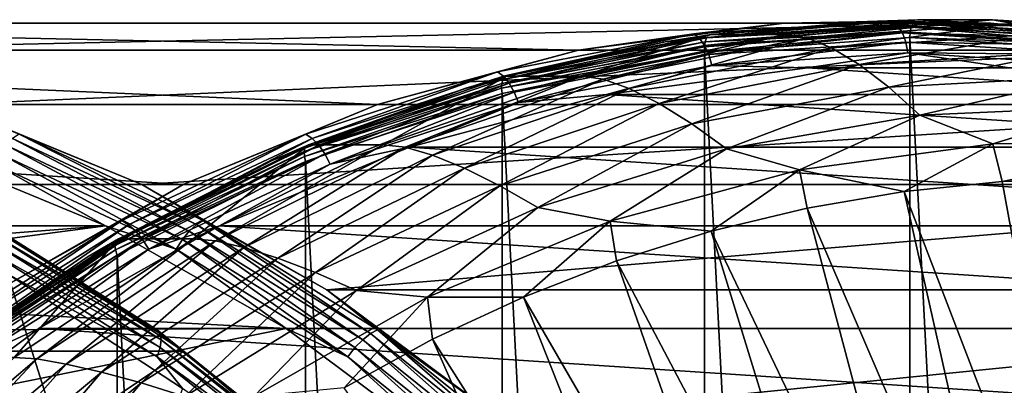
# Model space of a CAD drawing. Header units: metres. Extents: x -27 to 251, y -27 to 27.
# Tile 50 of 53: x 220.35 to 231.35, y 18.42 to 22.5. Entities that reach past the tile are written whole.
import ezdxf

# ---------------------------------------------------------------- set-up
doc = ezdxf.new("R2010")
doc.units = ezdxf.units.M
doc.layers.add('solid_10271033', color=7, linetype='CONTINUOUS')

msp = doc.modelspace()

# ---------------------------------------------------------------- linework, layer by layer
at = {"layer": 'solid_10271033'}
for points in [[(226.590424, 22.158175, 159.877716), (210.393661, 22.158175, 190.339417), (212.688293, 22.461933, 191.559494)], [(228.885056, 22.461933, 161.097794), (212.688293, 22.461933, 191.559494), (214.998535, 22.461933, 192.787872)], [(228.885056, 22.461933, 161.097794), (226.590424, 22.158175, 159.877716), (212.688293, 22.461933, 191.559494)], [(231.195313, 22.461933, 162.326187), (214.998535, 22.461933, 192.787872), (217.293167, 22.158175, 194.00795)], [(231.195313, 22.461933, 162.326187), (228.885056, 22.461933, 161.097794), (214.998535, 22.461933, 192.787872)], [(233.489944, 22.158175, 163.546265), (231.195313, 22.461933, 162.326187), (217.293167, 22.158175, 194.00795)], [(227.878296, 22.341595, 160.415924), (226.590424, 22.158175, 159.877716), (228.885056, 22.461933, 161.097794)], [(229.817642, 22.479385, 160.644348), (228.069321, 22.336119, 159.644745), (227.555679, 22.25275, 159.441635)], [(229.817642, 22.479385, 160.644348), (227.555679, 22.25275, 159.441635), (228.018204, 22.298168, 159.750763)], [(230.100937, 22.482964, 161.597733), (227.878296, 22.341595, 160.415924), (228.885056, 22.461933, 161.097794)], [(227.939911, 22.291893, 160.311981), (227.878296, 22.341595, 160.415924), (230.100937, 22.482964, 161.597733)], [(230.157608, 22.432947, 161.49115), (227.939911, 22.291893, 160.311981), (230.100937, 22.482964, 161.597733)], [(229.817642, 22.479385, 160.644348), (228.018204, 22.298168, 159.750763), (230.326035, 22.461576, 160.977875)], [(230.326035, 22.461576, 160.977875), (228.018204, 22.298168, 159.750763), (230.30542, 22.417267, 161.017044)], [(228.901443, 22.336123, 158.079819), (228.069321, 22.336119, 159.644745), (230.381104, 22.499809, 160.873947)], [(229.817642, 22.479385, 160.644348), (230.381104, 22.499809, 160.873947), (228.069321, 22.336119, 159.644745)], [(230.100937, 22.482964, 161.597733), (228.885056, 22.461933, 161.097794), (231.195313, 22.461933, 162.326187)], [(231.213211, 22.499811, 159.309006), (228.901443, 22.336123, 158.079819), (230.381104, 22.499809, 160.873947)], [(229.138718, 22.298481, 157.696014), (228.901443, 22.336123, 158.079819), (231.213211, 22.499811, 159.309006)], [(229.138718, 22.298481, 157.696014), (231.213211, 22.499811, 159.309006), (231.444946, 22.459007, 158.922256)], [(229.138718, 22.298481, 157.696014), (231.444946, 22.459007, 158.922256), (229.413788, 22.184668, 157.346069)], [(231.444946, 22.459007, 158.922256), (231.703934, 22.336823, 158.563766), (229.413788, 22.184668, 157.346069)], [(232.087662, 22.412064, 161.851334), (230.381104, 22.499809, 160.873947), (229.817642, 22.479385, 160.644348)], [(232.087662, 22.412064, 161.851334), (229.817642, 22.479385, 160.644348), (230.326035, 22.461576, 160.977875)], [(232.323578, 22.341595, 162.779526), (230.100937, 22.482964, 161.597733), (231.195313, 22.461933, 162.326187)], [(230.157608, 22.432947, 161.49115), (230.100937, 22.482964, 161.597733), (232.323578, 22.341595, 162.779526)], [(230.326035, 22.461576, 160.977875), (230.30542, 22.417267, 161.017044), (232.609802, 22.275612, 162.24231)], [(232.634995, 22.319643, 162.205551), (230.326035, 22.461576, 160.977875), (232.609802, 22.275612, 162.24231)], [(232.087662, 22.412064, 161.851334), (230.326035, 22.461576, 160.977875), (232.634995, 22.319643, 162.205551)], [(231.213211, 22.499811, 159.309006), (230.381104, 22.499809, 160.873947), (232.693985, 22.357637, 162.103729)], [(232.087662, 22.412064, 161.851334), (232.693985, 22.357637, 162.103729), (230.381104, 22.499809, 160.873947)], [(232.323578, 22.341595, 162.779526), (231.195313, 22.461933, 162.326187), (233.489944, 22.158175, 163.546265)], [(233.526093, 22.357635, 160.538788), (231.213211, 22.499811, 159.309006), (232.693985, 22.357637, 162.103729)], [(231.444946, 22.459007, 158.922256), (231.213211, 22.499811, 159.309006), (233.526093, 22.357635, 160.538788)], [(227.878296, 22.341595, 160.415924), (225.683609, 21.919268, 159.248993), (226.590424, 22.158175, 159.877716)], [(225.750107, 21.870506, 159.147644), (225.683609, 21.919268, 159.248993), (227.878296, 22.341595, 160.415924)], [(227.939911, 22.291893, 160.311981), (225.750107, 21.870506, 159.147644), (227.878296, 22.341595, 160.415924)], [(226.622208, 21.868797, 156.867935), (225.790085, 21.868788, 158.432861), (228.069321, 22.336119, 159.644745)], [(227.555679, 22.25275, 159.441635), (228.069321, 22.336119, 159.644745), (225.790085, 21.868788, 158.432861)], [(228.901443, 22.336123, 158.079819), (226.622208, 21.868797, 156.867935), (228.069321, 22.336119, 159.644745)], [(226.864639, 21.83522, 156.486862), (226.622208, 21.868797, 156.867935), (228.901443, 22.336123, 158.079819)], [(226.864639, 21.83522, 156.486862), (228.901443, 22.336123, 158.079819), (229.138718, 22.298481, 157.696014)], [(227.996429, 22.212814, 160.22467), (227.939911, 22.291893, 160.311981), (230.157608, 22.432947, 161.49115)], [(230.292297, 22.361435, 161.042221), (227.994736, 22.198755, 159.820587), (227.997574, 22.137661, 159.833115)], [(228.002136, 22.254179, 159.792358), (227.994736, 22.198755, 159.820587), (230.292297, 22.361435, 161.042221)], [(230.206253, 22.353369, 161.399658), (227.996429, 22.212814, 160.22467), (230.157608, 22.432947, 161.49115)], [(228.043991, 22.109758, 160.159958), (227.996429, 22.212814, 160.22467), (230.206253, 22.353369, 161.399658)], [(230.292297, 22.361435, 161.042221), (227.997574, 22.137661, 159.833115), (230.289688, 22.29981, 161.051849)], [(230.30542, 22.417267, 161.017044), (228.002136, 22.254179, 159.792358), (230.292297, 22.361435, 161.042221)], [(228.018204, 22.298168, 159.750763), (228.002136, 22.254179, 159.792358), (230.30542, 22.417267, 161.017044)], [(230.243561, 22.24966, 161.329483), (228.043991, 22.109758, 160.159958), (230.206253, 22.353369, 161.399658)], [(229.413788, 22.184668, 157.346069), (231.703934, 22.336823, 158.563766), (229.724045, 21.999098, 157.048157)], [(231.703934, 22.336823, 158.563766), (231.987564, 22.136976, 158.251694), (229.724045, 21.999098, 157.048157)], [(232.375305, 22.291893, 162.670319), (230.157608, 22.432947, 161.49115), (232.323578, 22.341595, 162.779526)], [(230.206253, 22.353369, 161.399658), (230.157608, 22.432947, 161.49115), (232.375305, 22.291893, 162.670319)], [(232.416077, 22.212814, 162.574646), (230.206253, 22.353369, 161.399658), (232.375305, 22.291893, 162.670319)], [(230.243561, 22.24966, 161.329483), (230.206253, 22.353369, 161.399658), (232.416077, 22.212814, 162.574646)], [(232.590942, 22.220135, 162.264435), (230.292297, 22.361435, 161.042221), (230.289688, 22.29981, 161.051849)], [(230.30542, 22.417267, 161.017044), (230.292297, 22.361435, 161.042221), (232.590942, 22.220135, 162.264435)], [(232.609802, 22.275612, 162.24231), (230.30542, 22.417267, 161.017044), (232.590942, 22.220135, 162.264435)], [(227.555679, 22.25275, 159.441635), (225.790085, 21.868788, 158.432861), (225.331345, 21.735119, 158.258942)], [(227.555679, 22.25275, 159.441635), (225.331345, 21.735119, 158.258942), (225.742844, 21.831636, 158.540939)], [(228.002136, 22.254179, 159.792358), (225.731262, 21.788568, 158.584915), (227.994736, 22.198755, 159.820587)], [(225.742844, 21.831636, 158.540939), (225.731262, 21.788568, 158.584915), (228.002136, 22.254179, 159.792358)], [(228.018204, 22.298168, 159.750763), (225.742844, 21.831636, 158.540939), (228.002136, 22.254179, 159.792358)], [(227.555679, 22.25275, 159.441635), (225.742844, 21.831636, 158.540939), (228.018204, 22.298168, 159.750763)], [(225.814392, 21.792923, 159.064468), (225.750107, 21.870506, 159.147644), (227.939911, 22.291893, 160.311981)], [(227.996429, 22.212814, 160.22467), (225.814392, 21.792923, 159.064468), (227.939911, 22.291893, 160.311981)], [(226.864639, 21.83522, 156.486862), (229.138718, 22.298481, 157.696014), (227.154739, 21.732347, 156.144913)], [(229.138718, 22.298481, 157.696014), (229.413788, 22.184668, 157.346069), (227.154739, 21.732347, 156.144913)], [(230.28952, -22.299809, 161.051773), (230.289688, 22.29981, 161.051849), (227.997574, 22.137661, 159.833115)], [(228.079346, 21.989761, 160.122253), (228.043991, 22.109758, 160.159958), (230.243561, 22.24966, 161.329483)], [(230.266983, 22.128904, 161.285446), (228.079346, 21.989761, 160.122253), (230.243561, 22.24966, 161.329483)], [(232.443146, 22.109758, 162.499023), (230.243561, 22.24966, 161.329483), (232.416077, 22.212814, 162.574646)], [(230.266983, 22.128904, 161.285446), (230.243561, 22.24966, 161.329483), (232.443146, 22.109758, 162.499023)], [(230.28952, -22.299809, 161.051773), (232.582138, -22.158659, 162.270767), (230.289688, 22.29981, 161.051849)], [(232.582138, -22.158659, 162.270767), (232.582291, 22.15864, 162.270859), (230.289688, 22.29981, 161.051849)], [(232.590942, 22.220135, 162.264435), (230.289688, 22.29981, 161.051849), (232.582291, 22.15864, 162.270859)], [(224.342453, 21.554762, 158.682449), (208.145691, 21.554762, 189.14415), (210.393661, 22.158175, 190.339417)], [(226.590424, 22.158175, 159.877716), (224.342453, 21.554762, 158.682449), (210.393661, 22.158175, 190.339417)], [(233.489944, 22.158175, 163.546265), (217.293167, 22.158175, 194.00795), (219.541153, 21.554762, 195.203217)], [(235.737915, 21.554762, 164.741531), (233.489944, 22.158175, 163.546265), (219.541153, 21.554762, 195.203217)], [(225.683609, 21.919268, 159.248993), (224.342453, 21.554762, 158.682449), (226.590424, 22.158175, 159.877716)], [(227.994736, 22.198755, 159.820587), (225.729523, 21.734303, 158.61615), (227.997574, 22.137661, 159.833115)], [(225.731262, 21.788568, 158.584915), (225.729523, 21.734303, 158.61615), (227.994736, 22.198755, 159.820587)], [(225.729523, 21.734303, 158.61615), (225.737183, 21.674196, 158.631241), (227.997574, 22.137661, 159.833115)], [(227.997406, -22.137636, 159.833023), (227.997574, 22.137661, 159.833115), (225.737183, 21.674196, 158.631241)], [(225.87207, 21.691814, 159.005127), (225.814392, 21.792923, 159.064468), (227.996429, 22.212814, 160.22467)], [(228.043991, 22.109758, 160.159958), (225.87207, 21.691814, 159.005127), (227.996429, 22.212814, 160.22467)], [(225.91922, 21.574085, 158.973694), (225.87207, 21.691814, 159.005127), (228.043991, 22.109758, 160.159958)], [(228.079346, 21.989761, 160.122253), (225.91922, 21.574085, 158.973694), (228.043991, 22.109758, 160.159958)], [(227.154739, 21.732347, 156.144913), (229.413788, 22.184668, 157.346069), (227.489822, 21.56534, 155.860199)], [(229.413788, 22.184668, 157.346069), (229.724045, 21.999098, 157.048157), (227.489822, 21.56534, 155.860199)], [(227.997406, -22.137636, 159.833023), (230.28952, -22.299809, 161.051773), (227.997574, 22.137661, 159.833115)], [(230.266983, 22.128904, 161.285446), (229.145447, 21.962774, 160.669968), (228.079346, 21.989761, 160.122253)], [(230.266983, 22.128904, 161.285446), (231.404419, 21.962772, 161.871078), (229.145447, 21.962774, 160.669968)], [(229.724045, 21.999098, 157.048157), (231.987564, 22.136976, 158.251694), (230.056259, 21.746872, 156.810547)], [(231.987564, 22.136976, 158.251694), (232.28363, 21.865515, 157.994858), (230.056259, 21.746872, 156.810547)], [(232.45462, 21.989761, 162.448624), (231.404419, 21.962772, 161.871078), (230.266983, 22.128904, 161.285446)], [(232.45462, 21.989761, 162.448624), (230.266983, 22.128904, 161.285446), (232.443146, 22.109758, 162.499023)], [(227.489822, 21.56534, 155.860199), (229.724045, 21.999098, 157.048157), (227.855804, 21.338156, 155.640549)], [(229.724045, 21.999098, 157.048157), (230.056259, 21.746872, 156.810547), (227.855804, 21.338156, 155.640549)], [(225.683609, 21.919268, 159.248993), (223.544479, 21.221294, 158.111603), (224.342453, 21.554762, 158.682449)], [(223.615738, 21.174086, 158.012772), (223.544479, 21.221294, 158.111603), (225.683609, 21.919268, 159.248993)], [(225.750107, 21.870506, 159.147644), (223.615738, 21.174086, 158.012772), (225.683609, 21.919268, 159.248993)], [(228.079346, 21.989761, 160.122253), (226.901505, 21.665678, 159.476837), (225.91922, 21.574085, 158.973694)], [(228.079346, 21.989761, 160.122253), (229.145447, 21.962774, 160.669968), (226.901505, 21.665678, 159.476837)], [(226.901505, 21.665678, 159.476837), (229.145447, 21.962774, 160.669968), (233.648361, 21.665674, 163.064209)], [(229.145447, 21.962774, 160.669968), (231.404419, 21.962772, 161.871078), (233.648361, 21.665674, 163.064209)], [(225.731262, 21.788568, 158.584915), (223.523682, 21.026764, 157.411118), (225.729523, 21.734303, 158.61615)], [(223.530899, 21.068325, 157.364822), (223.523682, 21.026764, 157.411118), (225.731262, 21.788568, 158.584915)], [(225.742844, 21.831636, 158.540939), (223.530899, 21.068325, 157.364822), (225.731262, 21.788568, 158.584915)], [(225.331345, 21.735119, 158.258942), (223.530899, 21.068325, 157.364822), (225.742844, 21.831636, 158.540939)], [(224.406494, 21.104187, 155.689819), (223.574371, 21.104176, 157.254745), (225.790085, 21.868788, 158.432861)], [(225.331345, 21.735119, 158.258942), (225.790085, 21.868788, 158.432861), (223.574371, 21.104176, 157.254745)], [(223.687592, 21.098972, 157.933624), (223.615738, 21.174086, 158.012772), (225.750107, 21.870506, 159.147644)], [(225.814392, 21.792923, 159.064468), (223.687592, 21.098972, 157.933624), (225.750107, 21.870506, 159.147644)], [(223.755142, 21.001083, 157.879532), (223.687592, 21.098972, 157.933624), (225.814392, 21.792923, 159.064468)], [(225.87207, 21.691814, 159.005127), (223.755142, 21.001083, 157.879532), (225.814392, 21.792923, 159.064468)], [(226.622208, 21.868797, 156.867935), (224.406494, 21.104187, 155.689819), (225.790085, 21.868788, 158.432861)], [(224.653564, 21.075516, 155.311203), (224.406494, 21.104187, 155.689819), (226.622208, 21.868797, 156.867935)], [(224.653564, 21.075516, 155.311203), (226.622208, 21.868797, 156.867935), (226.864639, 21.83522, 156.486862)], [(224.653564, 21.075516, 155.311203), (226.864639, 21.83522, 156.486862), (224.957352, 20.985985, 154.976547)], [(226.864639, 21.83522, 156.486862), (227.154739, 21.732347, 156.144913), (224.957352, 20.985985, 154.976547)], [(230.056259, 21.746872, 156.810547), (232.28363, 21.865515, 157.994858), (230.400665, 21.435644, 156.641754)], [(232.28363, 21.865515, 157.994858), (232.583405, 21.530691, 157.802338), (230.400665, 21.435644, 156.641754)], [(225.331345, 21.735119, 158.258942), (223.574371, 21.104176, 157.254745), (223.173737, 20.933264, 157.111725)], [(225.331345, 21.735119, 158.258942), (223.173737, 20.933264, 157.111725), (223.530899, 21.068325, 157.364822)], [(223.523682, 21.026764, 157.411118), (223.527435, 20.974396, 157.445282), (225.729523, 21.734303, 158.61615)], [(225.729523, 21.734303, 158.61615), (223.527435, 20.974396, 157.445282), (225.737183, 21.674196, 158.631241)], [(223.527435, 20.974396, 157.445282), (223.539337, 20.915539, 157.462631), (225.737183, 21.674196, 158.631241)], [(225.736984, -21.674145, 158.631149), (225.737183, 21.674196, 158.631241), (223.539337, 20.915539, 157.462631)], [(223.813782, 20.887104, 157.854202), (223.755142, 21.001083, 157.879532), (225.87207, 21.691814, 159.005127)], [(225.91922, 21.574085, 158.973694), (223.813782, 20.887104, 157.854202), (225.87207, 21.691814, 159.005127)], [(224.957352, 20.985985, 154.976547), (227.154739, 21.732347, 156.144913), (225.314987, 20.841537, 154.703812)], [(227.154739, 21.732347, 156.144913), (227.489822, 21.56534, 155.860199), (225.314987, 20.841537, 154.703812)], [(225.736984, -21.674145, 158.631149), (227.997406, -22.137636, 159.833023), (225.737183, 21.674196, 158.631241)], [(227.855804, 21.338156, 155.640549), (230.056259, 21.746872, 156.810547), (228.241959, 21.057693, 155.493958)], [(230.056259, 21.746872, 156.810547), (230.400665, 21.435644, 156.641754), (228.241959, 21.057693, 155.493958)], [(225.91922, 21.574085, 158.973694), (224.702957, 21.07543, 158.307846), (223.813782, 20.887104, 157.854202)], [(224.702957, 21.07543, 158.307846), (226.901505, 21.665678, 159.476837), (235.846909, 21.075422, 164.2332)], [(225.91922, 21.574085, 158.973694), (226.901505, 21.665678, 159.476837), (224.702957, 21.07543, 158.307846)], [(225.314987, 20.841537, 154.703812), (227.489822, 21.56534, 155.860199), (225.711655, 20.644823, 154.500473)], [(227.489822, 21.56534, 155.860199), (227.855804, 21.338156, 155.640549), (225.711655, 20.644823, 154.500473)], [(226.901505, 21.665678, 159.476837), (233.648361, 21.665674, 163.064209), (235.846909, 21.075422, 164.2332)], [(222.171524, 20.659859, 157.528152), (205.974762, 20.659859, 187.989838), (208.145691, 21.554762, 189.14415)], [(224.342453, 21.554762, 158.682449), (222.171524, 20.659859, 157.528152), (208.145691, 21.554762, 189.14415)], [(235.737915, 21.554762, 164.741531), (219.541153, 21.554762, 195.203217), (221.712067, 20.659859, 196.357529)], [(220.339401, 21.221422, 195.773651), (221.712067, 20.659859, 196.357529), (219.541153, 21.554762, 195.203217)], [(237.908844, 20.659859, 165.895828), (235.737915, 21.554762, 164.741531), (221.712067, 20.659859, 196.357529)], [(223.544479, 21.221294, 158.111603), (222.171524, 20.659859, 157.528152), (224.342453, 21.554762, 158.682449)], [(230.400665, 21.435644, 156.641754), (232.583405, 21.530691, 157.802338), (231.216904, 21.113562, 156.797852)], [(232.583405, 21.530691, 157.802338), (233.391113, 21.117857, 157.953888), (231.216904, 21.113562, 156.797852)], [(225.711655, 20.644823, 154.500473), (227.855804, 21.338156, 155.640549), (226.135773, 20.401829, 154.374084)], [(227.855804, 21.338156, 155.640549), (228.241959, 21.057693, 155.493958), (226.135773, 20.401829, 154.374084)], [(228.241959, 21.057693, 155.493958), (230.400665, 21.435644, 156.641754), (229.057877, 20.823105, 155.649872)], [(230.400665, 21.435644, 156.641754), (231.216904, 21.113562, 156.797852), (229.057877, 20.823105, 155.649872)], [(220.268158, 21.174332, 195.872543), (220.196304, 21.099321, 195.951782), (222.241165, 20.140022, 197.039063)], [(220.339401, 21.221422, 195.773651), (220.268158, 21.174332, 195.872543), (222.320297, 20.211622, 196.963669)], [(222.320297, 20.211622, 196.963669), (220.268158, 21.174332, 195.872543), (222.241165, 20.140022, 197.039063)], [(222.396103, 20.256571, 196.867218), (221.712067, 20.659859, 196.357529), (220.339401, 21.221422, 195.773651)], [(222.396103, 20.256571, 196.867218), (220.339401, 21.221422, 195.773651), (222.320297, 20.211622, 196.963669)], [(223.544479, 21.221294, 158.111603), (221.487793, 20.256449, 157.018036), (222.171524, 20.659859, 157.528152)], [(221.563614, 20.211388, 156.921646), (221.487793, 20.256449, 157.018036), (223.544479, 21.221294, 158.111603)], [(223.615738, 21.174086, 158.012772), (221.563614, 20.211388, 156.921646), (223.544479, 21.221294, 158.111603)], [(221.642761, 20.139688, 156.846359), (221.563614, 20.211388, 156.921646), (223.615738, 21.174086, 158.012772)], [(223.687592, 21.098972, 157.933624), (221.642761, 20.139688, 156.846359), (223.615738, 21.174086, 158.012772)], [(231.216904, 21.113562, 156.797852), (233.391113, 21.117857, 157.953888), (231.320404, 20.69368, 156.658295)], [(233.391113, 21.117857, 157.953888), (232.417191, 20.730928, 157.241486), (231.320404, 20.69368, 156.658295)], [(221.303864, 20.200016, 196.706757), (219.180603, 21.075445, 195.577789), (205.913406, 20.199968, 188.523499)], [(220.070038, 20.887581, 196.031418), (219.180603, 21.075445, 195.577789), (221.303864, 20.200016, 196.706757)], [(220.196304, 21.099321, 195.951782), (220.128723, 21.001511, 196.005981), (222.164108, 20.046659, 197.088211)], [(222.241165, 20.140022, 197.039063), (220.196304, 21.099321, 195.951782), (222.164108, 20.046659, 197.088211)], [(223.523682, 21.026764, 157.411118), (221.409393, 19.97912, 156.286942), (223.527435, 20.974396, 157.445282)], [(221.41243, 20.018612, 156.238419), (221.409393, 19.97912, 156.286942), (223.523682, 21.026764, 157.411118)], [(223.530899, 21.068325, 157.364822), (221.41243, 20.018612, 156.238419), (223.523682, 21.026764, 157.411118)], [(223.173737, 20.933264, 157.111725), (221.41243, 20.018612, 156.238419), (223.530899, 21.068325, 157.364822)], [(222.284424, 20.052687, 154.561493), (221.452301, 20.052675, 156.126419), (223.574371, 21.104176, 157.254745)], [(223.173737, 20.933264, 157.111725), (223.574371, 21.104176, 157.254745), (221.452301, 20.052675, 156.126419)], [(221.719803, 20.046251, 156.797318), (221.642761, 20.139688, 156.846359), (223.687592, 21.098972, 157.933624)], [(223.755142, 21.001083, 157.879532), (221.719803, 20.046251, 156.797318), (223.687592, 21.098972, 157.933624)], [(224.406494, 21.104187, 155.689819), (222.284424, 20.052687, 154.561493), (223.574371, 21.104176, 157.254745)], [(222.535538, 20.02968, 154.185028), (222.284424, 20.052687, 154.561493), (224.406494, 21.104187, 155.689819)], [(222.535538, 20.02968, 154.185028), (224.406494, 21.104187, 155.689819), (224.653564, 21.075516, 155.311203)], [(222.535538, 20.02968, 154.185028), (224.653564, 21.075516, 155.311203), (222.851349, 19.955677, 153.856766)], [(222.579697, 20.199993, 157.178894), (224.702957, 21.07543, 158.307846), (237.970169, 20.199982, 165.362152)], [(223.813782, 20.887104, 157.854202), (224.702957, 21.07543, 158.307846), (222.579697, 20.199993, 157.178894)], [(224.653564, 21.075516, 155.311203), (224.957352, 20.985985, 154.976547), (222.851349, 19.955677, 153.856766)], [(224.702957, 21.07543, 158.307846), (235.846909, 21.075422, 164.2332), (237.970169, 20.199982, 165.362152)], [(226.135773, 20.401829, 154.374084), (228.241959, 21.057693, 155.493958), (226.943283, 20.250427, 154.525528)], [(228.241959, 21.057693, 155.493958), (229.057877, 20.823105, 155.649872), (226.943283, 20.250427, 154.525528)], [(229.057877, 20.823105, 155.649872), (231.216904, 21.113562, 156.797852), (230.227539, 20.582062, 156.077209)], [(231.216904, 21.113562, 156.797852), (231.320404, 20.69368, 156.658295), (230.227539, 20.582062, 156.077209)], [(220.128723, 21.001511, 196.005981), (220.070038, 20.887581, 196.031418), (222.094376, 19.937908, 197.107788)], [(222.164108, 20.046659, 197.088211), (220.128723, 21.001511, 196.005981), (222.094376, 19.937908, 197.107788)], [(223.173737, 20.933264, 157.111725), (221.452301, 20.052675, 156.126419), (221.111069, 19.85767, 156.014984)], [(223.173737, 20.933264, 157.111725), (221.111069, 19.85767, 156.014984), (221.41243, 20.018612, 156.238419)], [(221.409393, 19.97912, 156.286942), (221.418411, 19.929361, 156.323898), (223.527435, 20.974396, 157.445282)], [(223.527435, 20.974396, 157.445282), (221.418411, 19.929361, 156.323898), (223.539337, 20.915539, 157.462631)], [(221.418411, 19.929361, 156.323898), (221.434204, 19.871912, 156.343307), (223.539337, 20.915539, 157.462631)], [(223.539154, -20.915457, 157.462524), (223.539337, 20.915539, 157.462631), (221.434204, 19.871912, 156.343307)], [(221.789474, 19.937454, 156.777863), (221.719803, 20.046251, 156.797318), (223.755142, 21.001083, 157.879532)], [(223.813782, 20.887104, 157.854202), (221.789474, 19.937454, 156.777863), (223.755142, 21.001083, 157.879532)], [(222.851349, 19.955677, 153.856766), (224.957352, 20.985985, 154.976547), (223.22876, 19.837421, 153.594559)], [(224.957352, 20.985985, 154.976547), (225.314987, 20.841537, 154.703812), (223.22876, 19.837421, 153.594559)], [(223.539154, -20.915457, 157.462524), (225.736984, -21.674145, 158.631149), (223.539337, 20.915539, 157.462631)], [(222.094376, 19.937908, 197.107788), (220.070038, 20.887581, 196.031418), (221.303864, 20.200016, 196.706757)], [(223.813782, 20.887104, 157.854202), (222.579697, 20.199993, 157.178894), (221.789474, 19.937454, 156.777863)], [(223.22876, 19.837421, 153.594559), (225.314987, 20.841537, 154.703812), (223.652374, 19.676119, 153.405548)], [(225.314987, 20.841537, 154.703812), (225.711655, 20.644823, 154.500473), (223.652374, 19.676119, 153.405548)], [(226.943283, 20.250427, 154.525528), (229.057877, 20.823105, 155.649872), (228.069305, 20.137598, 154.929672)], [(229.057877, 20.823105, 155.649872), (229.142548, 20.396481, 155.50032), (228.069305, 20.137598, 154.929672)], [(229.057877, 20.823105, 155.649872), (230.227539, 20.582062, 156.077209), (229.142548, 20.396481, 155.50032)], [(230.227539, 20.582062, 156.077209), (231.320404, 20.69368, 156.658295), (232.362305, 15.017636, 155.245209)], [(231.320404, 20.69368, 156.658295), (232.417191, 20.730928, 157.241486), (232.362305, 15.017636, 155.245209)], [(222.171524, 20.659859, 157.528152), (220.10701, 19.485565, 156.430435), (205.974762, 20.659859, 187.989838)], [(221.487793, 20.256449, 157.018036), (220.10701, 19.485565, 156.430435), (222.171524, 20.659859, 157.528152)], [(237.908844, 20.659859, 165.895828), (221.712067, 20.659859, 196.357529), (223.776581, 19.485565, 197.455246)], [(222.396103, 20.256571, 196.867218), (223.776581, 19.485565, 197.455246), (221.712067, 20.659859, 196.357529)], [(223.652374, 19.676119, 153.405548), (225.711655, 20.644823, 154.500473), (224.109909, 19.476706, 153.296906)], [(239.973358, 19.485563, 166.993546), (237.908844, 20.659859, 165.895828), (223.776581, 19.485565, 197.455246)], [(225.711655, 20.644823, 154.500473), (226.135773, 20.401829, 154.374084), (224.109909, 19.476706, 153.296906)], [(229.142548, 20.396481, 155.50032), (230.227539, 20.582062, 156.077209), (231.498352, 14.921271, 154.785843)], [(230.227539, 20.582062, 156.077209), (232.362305, 15.017636, 155.245209), (231.498352, 14.921271, 154.785843)], [(224.109909, 19.476706, 153.296906), (226.135773, 20.401829, 154.374084), (224.901794, 19.40329, 153.440033)], [(226.135773, 20.401829, 154.374084), (226.943283, 20.250427, 154.525528), (224.901794, 19.40329, 153.440033)], [(228.069305, 20.137598, 154.929672), (229.142548, 20.396481, 155.50032), (230.640121, 14.76079, 154.329498)], [(229.142548, 20.396481, 155.50032), (231.498352, 14.921271, 154.785843), (230.640121, 14.76079, 154.329498)], [(221.487793, 20.256449, 157.018036), (219.539429, 19.036869, 155.982071), (220.10701, 19.485565, 156.430435)], [(219.619583, 18.99452, 155.887985), (219.539429, 19.036869, 155.982071), (221.487793, 20.256449, 157.018036)], [(221.563614, 20.211388, 156.921646), (219.619583, 18.99452, 155.887985), (221.487793, 20.256449, 157.018036)], [(219.935043, 20.256571, 201.495804), (220.177292, 20.106749, 201.770599), (221.883423, 19.036983, 202.531769)], [(219.935043, 20.256571, 201.495804), (221.883423, 19.036983, 202.531769), (219.97261, 20.211622, 201.379013)], [(222.396103, 20.256571, 196.867218), (222.320297, 20.211622, 196.963669), (224.264359, 18.994741, 197.997345)], [(224.344482, 19.036983, 197.903183), (223.776581, 19.485565, 197.455246), (222.396103, 20.256571, 196.867218)], [(224.344482, 19.036983, 197.903183), (222.396103, 20.256571, 196.867218), (224.264359, 18.994741, 197.997345)], [(224.901794, 19.40329, 153.440033), (226.943283, 20.250427, 154.525528), (225.973526, 19.403917, 153.815323)], [(226.943283, 20.250427, 154.525528), (227.011703, 19.806347, 154.367325), (225.973526, 19.403917, 153.815323)], [(226.943283, 20.250427, 154.525528), (228.069305, 20.137598, 154.929672), (227.011703, 19.806347, 154.367325)], [(213.608688, 19.6, 192.615158), (221.303864, 20.200016, 196.706757), (205.913406, 20.199968, 188.523499)], [(213.608688, 19.6, 192.615158), (215.694199, 19.45714, 193.724045), (221.303864, 20.200016, 196.706757)], [(215.694199, 19.45714, 193.724045), (223.322983, 19.051275, 197.78035), (221.303864, 20.200016, 196.706757)], [(219.705612, 18.927137, 155.816376), (219.619583, 18.99452, 155.887985), (221.563614, 20.211388, 156.921646)], [(221.642761, 20.139688, 156.846359), (219.705612, 18.927137, 155.816376), (221.563614, 20.211388, 156.921646)], [(219.791641, 18.839325, 155.77211), (219.705612, 18.927137, 155.816376), (221.642761, 20.139688, 156.846359)], [(221.719803, 20.046251, 156.797318), (219.791641, 18.839325, 155.77211), (221.642761, 20.139688, 156.846359)], [(219.97261, 20.211622, 201.379013), (221.916672, 18.994741, 202.412689), (219.99086, 20.140022, 201.271255)], [(221.883423, 19.036983, 202.531769), (221.916672, 18.994741, 202.412689), (219.97261, 20.211622, 201.379013)], [(219.99086, 20.140022, 201.271255), (221.928024, 18.927452, 202.30127), (219.988525, 20.046659, 201.179886)], [(221.916672, 18.994741, 202.412689), (221.928024, 18.927452, 202.30127), (219.99086, 20.140022, 201.271255)], [(220.560562, 19.051245, 156.105301), (222.579697, 20.199993, 157.178894), (239.989304, 19.051233, 166.435745)], [(221.789474, 19.937454, 156.777863), (222.579697, 20.199993, 157.178894), (220.560562, 19.051245, 156.105301)], [(222.094376, 19.937908, 197.107788), (221.303864, 20.200016, 196.706757), (223.322983, 19.051275, 197.78035)], [(222.241165, 20.140022, 197.039063), (222.164108, 20.046659, 197.088211), (224.0923, 18.83971, 198.113449)], [(222.320297, 20.211622, 196.963669), (222.241165, 20.140022, 197.039063), (224.178329, 18.927452, 198.069077)], [(224.178329, 18.927452, 198.069077), (222.241165, 20.140022, 197.039063), (224.0923, 18.83971, 198.113449)], [(224.264359, 18.994741, 197.997345), (222.320297, 20.211622, 196.963669), (224.178329, 18.927452, 198.069077)], [(222.579697, 20.199993, 157.178894), (237.970169, 20.199982, 165.362152), (239.989304, 19.051233, 166.435745)], [(227.011703, 19.806347, 154.367325), (228.069305, 20.137598, 154.929672), (229.793671, 14.537226, 153.87944)], [(228.069305, 20.137598, 154.929672), (230.640121, 14.76079, 154.329498), (229.793671, 14.537226, 153.87944)], [(217.999741, 18.798475, 210.692657), (222.178024, 18.798491, 202.834412), (220.177292, 20.106749, 201.770599)], [(221.41243, 20.018612, 156.238419), (219.416229, 18.696764, 155.177017), (221.409393, 19.97912, 156.286942)], [(221.111069, 19.85767, 156.014984), (219.416229, 18.696764, 155.177017), (221.41243, 20.018612, 156.238419)], [(220.284836, 18.728588, 153.498291), (219.452728, 18.72858, 155.063232), (221.452301, 20.052675, 156.126419)], [(221.111069, 19.85767, 156.014984), (221.452301, 20.052675, 156.126419), (219.452728, 18.72858, 155.063232)], [(219.871796, 18.737078, 155.758209), (219.791641, 18.839325, 155.77211), (221.719803, 20.046251, 156.797318)], [(221.789474, 19.937454, 156.777863), (219.871796, 18.737078, 155.758209), (221.719803, 20.046251, 156.797318)], [(219.988525, 20.046659, 201.179886), (221.916718, 18.83971, 202.205124), (219.965759, 19.937908, 201.11113)], [(221.928024, 18.927452, 202.30127), (221.916718, 18.83971, 202.205124), (219.988525, 20.046659, 201.179886)], [(221.883423, 19.036983, 202.531769), (220.177292, 20.106749, 201.770599), (222.178024, 18.798491, 202.834412)], [(222.284424, 20.052687, 154.561493), (220.284836, 18.728588, 153.498291), (221.452301, 20.052675, 156.126419)], [(220.539291, 18.711912, 153.123611), (220.284836, 18.728588, 153.498291), (222.284424, 20.052687, 154.561493)], [(220.539291, 18.711912, 153.123611), (222.284424, 20.052687, 154.561493), (222.535538, 20.02968, 154.185028)], [(220.539291, 18.711912, 153.123611), (222.535538, 20.02968, 154.185028), (220.865234, 18.655363, 152.80072)], [(222.535538, 20.02968, 154.185028), (222.851349, 19.955677, 153.856766), (220.865234, 18.655363, 152.80072)], [(222.164108, 20.046659, 197.088211), (222.094376, 19.937908, 197.107788), (224.012115, 18.737507, 198.127457)], [(224.0923, 18.83971, 198.113449), (222.164108, 20.046659, 197.088211), (224.012115, 18.737507, 198.127457)], [(219.416229, 18.696764, 155.177017), (219.41713, 18.65988, 155.227646), (221.409393, 19.97912, 156.286942)], [(221.409393, 19.97912, 156.286942), (219.41713, 18.65988, 155.227646), (221.418411, 19.929361, 156.323898)], [(219.41713, 18.65988, 155.227646), (219.431122, 18.613407, 155.267227), (221.418411, 19.929361, 156.323898)], [(221.418411, 19.929361, 156.323898), (219.431122, 18.613407, 155.267227), (221.434204, 19.871912, 156.343307)], [(221.789474, 19.937454, 156.777863), (220.560562, 19.051245, 156.105301), (219.871796, 18.737078, 155.758209)], [(219.965759, 19.937908, 201.11113), (221.883499, 18.737507, 202.130814), (220.210312, 19.661907, 201.221878)], [(221.916718, 18.83971, 202.205124), (221.883499, 18.737507, 202.130814), (219.965759, 19.937908, 201.11113)], [(220.865234, 18.655363, 152.80072), (222.851349, 19.955677, 153.856766), (221.259201, 18.566502, 152.547318)], [(222.851349, 19.955677, 153.856766), (223.22876, 19.837421, 153.594559), (221.259201, 18.566502, 152.547318)], [(224.012115, 18.737507, 198.127457), (222.094376, 19.937908, 197.107788), (223.322983, 19.051275, 197.78035)], [(221.111069, 19.85767, 156.014984), (219.452728, 18.72858, 155.063232), (219.170303, 18.522402, 154.983063)], [(221.111069, 19.85767, 156.014984), (219.170303, 18.522402, 154.983063), (219.416229, 18.696764, 155.177017)], [(219.431122, 18.613407, 155.267227), (219.450699, 18.557568, 155.288666), (221.434204, 19.871912, 156.343307)], [(221.43399, -19.871794, 156.343201), (221.434204, 19.871912, 156.343307), (219.450699, 18.557568, 155.288666)], [(221.259201, 18.566502, 152.547318), (223.22876, 19.837421, 153.594559), (221.70546, 18.444965, 152.370346)], [(221.43399, -19.871794, 156.343201), (223.539154, -20.915457, 157.462524), (221.434204, 19.871912, 156.343307)], [(223.22876, 19.837421, 153.594559), (223.652374, 19.676119, 153.405548), (221.70546, 18.444965, 152.370346)], [(225.973526, 19.403917, 153.815323), (227.011703, 19.806347, 154.367325), (228.960754, 14.251122, 153.436569)], [(227.011703, 19.806347, 154.367325), (229.793671, 14.537226, 153.87944), (228.960754, 14.251122, 153.436569)], [(220.210312, 19.661907, 201.221878), (221.327255, 16.130127, 201.815765), (219.538498, 17.354849, 200.864655)], [(220.210312, 19.661907, 201.221878), (222.167313, 18.38283, 202.262436), (221.327255, 16.130127, 201.815765)], [(221.883499, 18.737507, 202.130814), (222.167313, 18.38283, 202.262436), (220.210312, 19.661907, 201.221878)], [(221.70546, 18.444965, 152.370346), (223.652374, 19.676119, 153.405548), (222.191086, 18.294535, 152.276657)], [(223.652374, 19.676119, 153.405548), (224.109909, 19.476706, 153.296906), (222.191086, 18.294535, 152.276657)], [(222.191086, 18.294535, 152.276657), (224.109909, 19.476706, 153.296906), (222.96106, 18.293173, 152.408142)], [(224.109909, 19.476706, 153.296906), (224.901794, 19.40329, 153.440033), (222.96106, 18.293173, 152.408142)], [(239.973358, 19.485563, 166.993546), (223.776581, 19.485565, 197.455246), (225.706772, 18.047762, 198.481537)], [(224.344482, 19.036983, 197.903183), (225.706772, 18.047762, 198.481537), (223.776581, 19.485565, 197.455246)], [(241.903549, 18.047762, 168.019852), (239.973358, 19.485563, 166.993546), (225.706772, 18.047762, 198.481537)], [(215.694199, 19.45714, 193.724045), (217.749969, 19.030485, 194.817123), (223.322983, 19.051275, 197.78035)], [(222.96106, 18.293173, 152.408142), (224.901794, 19.40329, 153.440033), (223.970291, 18.391562, 152.750183)], [(224.901794, 19.40329, 153.440033), (224.958511, 18.931757, 153.27562), (223.970291, 18.391562, 152.750183)], [(224.901794, 19.40329, 153.440033), (225.973526, 19.403917, 153.815323), (224.958511, 18.931757, 153.27562)], [(224.958511, 18.931757, 153.27562), (225.973526, 19.403917, 153.815323), (228.147461, 13.904414, 153.004135)], [(225.973526, 19.403917, 153.815323), (228.960754, 14.251122, 153.436569), (228.147461, 13.904414, 153.004135)], [(217.749969, 19.030485, 194.817123), (219.745453, 18.326235, 195.878143), (223.322983, 19.051275, 197.78035)], [(218.672989, 17.644819, 155.101669), (220.560562, 19.051245, 156.105301), (241.876862, 17.644804, 167.439377)], [(219.871796, 18.737078, 155.758209), (220.560562, 19.051245, 156.105301), (218.672989, 17.644819, 155.101669)], [(219.745453, 18.326235, 195.878143), (225.210556, 17.644857, 198.783981), (223.322983, 19.051275, 197.78035)], [(220.560562, 19.051245, 156.105301), (239.989304, 19.051233, 166.435745), (241.876862, 17.644804, 167.439377)], [(221.883423, 19.036983, 202.531769), (222.178024, 18.798491, 202.834412), (223.69899, 17.577993, 203.497116)], [(221.883423, 19.036983, 202.531769), (223.69899, 17.577993, 203.497116), (221.916672, 18.994741, 202.412689)], [(224.012115, 18.737507, 198.127457), (223.322983, 19.051275, 197.78035), (225.210556, 17.644857, 198.783981)], [(224.344482, 19.036983, 197.903183), (224.264359, 18.994741, 197.997345), (226.075882, 17.538988, 198.960556)], [(226.160049, 17.577993, 198.868546), (225.706772, 18.047762, 198.481537), (224.344482, 19.036983, 197.903183)], [(226.160049, 17.577993, 198.868546), (224.344482, 19.036983, 197.903183), (226.075882, 17.538988, 198.960556)], [(221.916672, 18.994741, 202.412689), (223.72821, 17.538988, 203.3759), (221.928024, 18.927452, 202.30127)], [(223.69899, 17.577993, 203.497116), (223.72821, 17.538988, 203.3759), (221.916672, 18.994741, 202.412689)], [(221.928024, 18.927452, 202.30127), (223.733154, 17.476856, 203.261063), (221.916718, 18.83971, 202.205124)], [(223.72821, 17.538988, 203.3759), (223.733154, 17.476856, 203.261063), (221.928024, 18.927452, 202.30127)], [(223.970291, 18.391562, 152.750183), (224.958511, 18.931757, 153.27562), (227.355865, 13.498235, 152.583237)], [(224.178329, 18.927452, 198.069077), (224.0923, 18.83971, 198.113449), (225.889038, 17.39584, 199.068802)], [(224.264359, 18.994741, 197.997345), (224.178329, 18.927452, 198.069077), (225.983444, 17.476856, 199.02887)], [(225.983444, 17.476856, 199.02887), (224.178329, 18.927452, 198.069077), (225.889038, 17.39584, 199.068802)], [(226.075882, 17.538988, 198.960556), (224.264359, 18.994741, 197.997345), (225.983444, 17.476856, 199.02887)], [(224.958511, 18.931757, 153.27562), (228.147461, 13.904414, 153.004135), (227.355865, 13.498235, 152.583237)], [(221.916718, 18.83971, 202.205124), (223.71347, 17.39584, 203.160477), (221.883499, 18.737507, 202.130814)], [(223.733154, 17.476856, 203.261063), (223.71347, 17.39584, 203.160477), (221.916718, 18.83971, 202.205124)], [(224.0923, 18.83971, 198.113449), (224.012115, 18.737507, 198.127457), (225.799118, 17.30147, 199.077621)], [(225.889038, 17.39584, 199.068802), (224.0923, 18.83971, 198.113449), (225.799118, 17.30147, 199.077621)], [(217.999741, 18.798475, 210.692657), (219.852844, 17.236, 211.677963), (222.178024, 18.798491, 202.834412)], [(218.69194, 17.140102, 152.141357), (220.284836, 18.728588, 153.498291), (220.539291, 18.711912, 153.123611)], [(218.69194, 17.140102, 152.141357), (220.539291, 18.711912, 153.123611), (219.025879, 17.10264, 151.822723)], [(220.539291, 18.711912, 153.123611), (220.865234, 18.655363, 152.80072), (219.025879, 17.10264, 151.822723)], [(219.852844, 17.236, 211.677963), (224.031128, 17.236015, 203.819717), (222.178024, 18.798491, 202.834412)], [(221.883499, 18.737507, 202.130814), (223.670502, 17.30147, 203.080978), (222.167313, 18.38283, 202.262436)], [(223.71347, 17.39584, 203.160477), (223.670502, 17.30147, 203.080978), (221.883499, 18.737507, 202.130814)], [(223.69899, 17.577993, 203.497116), (222.178024, 18.798491, 202.834412), (224.031128, 17.236015, 203.819717)], [(225.799118, 17.30147, 199.077621), (224.012115, 18.737507, 198.127457), (225.210556, 17.644857, 198.783981)], [(219.025879, 17.10264, 151.822723), (220.865234, 18.655363, 152.80072), (219.432816, 17.045868, 151.576218)], [(220.865234, 18.655363, 152.80072), (221.259201, 18.566502, 152.547318), (219.432816, 17.045868, 151.576218)], [(219.432816, 17.045868, 151.576218), (221.259201, 18.566502, 152.547318), (219.896851, 16.967785, 151.408691)], [(219.4505, -18.557419, 155.288559), (221.43399, -19.871794, 156.343201), (219.450699, 18.557568, 155.288666)], [(221.259201, 18.566502, 152.547318), (221.70546, 18.444965, 152.370346), (219.896851, 16.967785, 151.408691)], [(219.896851, 16.967785, 151.408691), (221.70546, 18.444965, 152.370346), (220.404648, 16.870916, 151.326782)], [(221.70546, 18.444965, 152.370346), (222.191086, 18.294535, 152.276657), (220.404648, 16.870916, 151.326782)]]:
    msp.add_3dface(points, dxfattribs=at)

doc.saveas('drawing.dxf')
